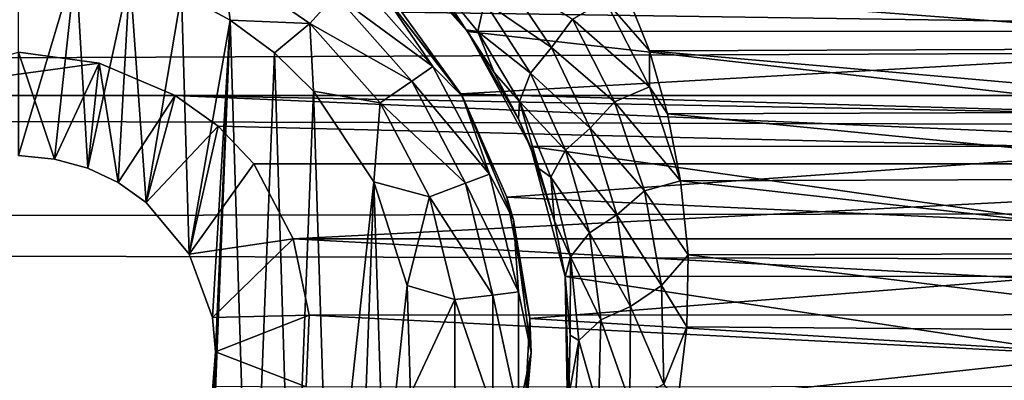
# Model space of a CAD drawing. Header units: metres. Extents: x -95 to 103, y -12 to 12.
# Tile 160 of 256: x -69.197 to -66.699, y 7.07 to 7.984. Entities that reach past the tile are written whole.
import ezdxf

# ---------------------------------------------------------------- set-up
doc = ezdxf.new("R2010")
doc.units = ezdxf.units.M
doc.layers.add('solid_P74500', color=7, linetype='CONTINUOUS')
doc.layers.add('solid_P74500_01', color=7, linetype='CONTINUOUS')

msp = doc.modelspace()

# ---------------------------------------------------------------- linework, layer by layer
at = {"layer": 'solid_P74500'}
for points in [[(-12.2, 5.05, 0.5), (-11.7, 9.776363, 0.5), (-88, 9.776363, 0.5)], [(-12.2, 5.05, 0.5), (-88, 9.776363, 0.5), (-88, 5.05, 0.5)], [(92.5, 7.752533, 9.805175), (92.5, 8.487373, 9.175829), (-94.018356, 8.209083, 9.426609)], [(92.5, 7.752533, 9.805175), (-94.018356, 8.209083, 9.426609), (-94.018356, 7.447287, 10.039319)], [(-65.338188, 7.955187, -8.304517), (-65.130051, 8.186581, -8.076503), (-68.269226, 8.185938, -8.077154)], [(-65.338188, 7.955187, -8.304517), (-68.269226, 8.185938, -8.077154), (-68.061371, 7.95457, -8.305107)], [(-68.064331, 7.958691, -9.092649), (-68.061371, 7.95457, -8.305107), (-68.269226, 8.185938, -8.077154)], [(-68.064331, 7.958691, -9.092649), (-68.269226, 8.185938, -8.077154), (-68.143059, 8.058084, -8.982758)], [(-69.054955, 8.12864, -11.8), (-69.199997, 7.64, -11.8), (-69.199997, 8.14, -11.8)], [(-69.054955, 8.12864, -11.8), (-69.108688, 7.630527, -11.8), (-69.199997, 7.64, -11.8)], [(-69.054955, 8.12864, -11.8), (-69.024689, 7.607855, -11.8), (-69.108688, 7.630527, -11.8)], [(-69.054955, 8.12864, -11.8), (-68.917511, 8.099016, -11.8), (-69.024689, 7.607855, -11.8)], [(-68.681923, 8.12711, -11.777164), (-68.663017, 7.983215, -11.8), (-68.787125, 8.050737, -11.8)], [(-68.681923, 8.12711, -11.777164), (-68.460747, 7.974443, -11.777164), (-68.663017, 7.983215, -11.8)], [(-68.396156, 8.047357, -11.712049), (-68.460747, 7.974443, -11.777164), (-68.681923, 8.12711, -11.777164)], [(-68.228165, 8.003443, -5.827108), (-65.031166, 8.13967, -5.635225), (-65.209457, 7.959397, -5.887105)], [(-68.917511, 8.099016, -11.8), (-68.947662, 7.57166, -11.8), (-69.024689, 7.607855, -11.8)], [(-68.917511, 8.099016, -11.8), (-68.876678, 7.520992, -11.8), (-68.947662, 7.57166, -11.8)], [(-68.917511, 8.099016, -11.8), (-68.787125, 8.050737, -11.8), (-68.876678, 7.520992, -11.8)], [(-68.353027, 8.096038, -11.614588), (-68.148842, 7.865563, -11.614588), (-68.396156, 8.047357, -11.712049)], [(-68.280762, 8.059238, -11.5), (-68.148842, 7.865563, -11.614588), (-68.353027, 8.096038, -11.614588)], [(-68.167862, 8.116902, -9.071674), (-68.064331, 7.958691, -9.092649), (-68.143059, 8.058084, -8.982758)], [(-68.167862, 8.116902, -9.071674), (-68.035263, 7.954477, -9.252772), (-68.064331, 7.958691, -9.092649)], [(-68.017944, 8.029526, -9.32572), (-68.035263, 7.954477, -9.252772), (-68.167862, 8.116902, -9.071674)], [(-68.017944, 8.029526, -9.32572), (-67.974449, 8.100428, -9.375034), (-67.848381, 7.913625, -9.56118)], [(-67.848381, 7.913625, -9.56118), (-67.974449, 8.100428, -9.375034), (-67.794556, 7.985523, -9.567693)], [(-68.787125, 8.050737, -11.8), (-68.767342, 7.39014, -11.8), (-68.876678, 7.520992, -11.8)], [(-68.787125, 8.050737, -11.8), (-68.663017, 7.983215, -11.8), (-68.767342, 7.39014, -11.8)], [(-68.396156, 8.047357, -11.712049), (-68.20237, 7.828617, -11.712049), (-68.460747, 7.974443, -11.777164)], [(-68.148842, 7.865563, -11.614588), (-68.20237, 7.828617, -11.712049), (-68.396156, 8.047357, -11.712049)], [(-68.280762, 8.059238, -11.5), (-68.228165, 8.003443, -5.827108), (-68.077759, 7.79618, -6.10177)], [(-68.280762, 8.059238, -11.5), (-68.077759, 7.79618, -6.10177), (-68.074165, 7.79, -11.5)], [(-68.280762, 8.059238, -11.5), (-68.074165, 7.79, -11.5), (-68.148842, 7.865563, -11.614588)], [(-67.711868, 8.035035, -9.568677), (-67.657784, 8.05173, -9.561361), (-67.599243, 7.905591, -9.682542)], [(-65.735619, 8.064089, -9.550941), (-65.797935, 7.912471, -9.676921), (-67.657784, 8.05173, -9.561361)], [(-65.797935, 7.912471, -9.676921), (-67.599243, 7.905591, -9.682542), (-67.657784, 8.05173, -9.561361)], [(-68.017944, 8.029526, -9.32572), (-67.901489, 7.849185, -9.512413), (-68.035263, 7.954477, -9.252772)], [(-68.017944, 8.029526, -9.32572), (-67.848381, 7.913625, -9.56118), (-67.901489, 7.849185, -9.512413)], [(-67.711868, 8.035035, -9.568677), (-67.599548, 7.814108, -9.754907), (-67.794556, 7.985523, -9.567693)], [(-67.711868, 8.035035, -9.568677), (-67.599243, 7.905591, -9.682542), (-67.599548, 7.814108, -9.754907)], [(-68.077759, 7.79618, -6.10177), (-68.228165, 8.003443, -5.827108), (-65.209457, 7.959397, -5.887105)], [(-68.663017, 7.983215, -11.8), (-68.708229, 7.229405, -11.8), (-68.767342, 7.39014, -11.8)], [(-68.663017, 7.983215, -11.8), (-68.731499, 6.257416, -11.8), (-68.700722, 7.142048, -11.8)], [(-68.663017, 7.983215, -11.8), (-68.611977, 6.331459, -11.8), (-68.731499, 6.257416, -11.8)], [(-68.663017, 7.983215, -11.8), (-68.700722, 7.142048, -11.8), (-68.708229, 7.229405, -11.8)], [(-68.663017, 7.983215, -11.8), (-68.550758, 7.900564, -11.8), (-68.611977, 6.331459, -11.8)], [(-68.460747, 7.974443, -11.777164), (-68.550758, 7.900564, -11.8), (-68.663017, 7.983215, -11.8)], [(-68.460747, 7.974443, -11.777164), (-68.451889, 7.80319, -11.8), (-68.550758, 7.900564, -11.8)], [(-68.460747, 7.974443, -11.777164), (-68.282532, 7.773282, -11.777164), (-68.451889, 7.80319, -11.8)], [(-68.20237, 7.828617, -11.712049), (-68.282532, 7.773282, -11.777164), (-68.460747, 7.974443, -11.777164)], [(-67.848381, 7.913625, -9.56118), (-67.794556, 7.985523, -9.567693), (-67.688118, 7.776078, -9.754655)], [(-67.599548, 7.814108, -9.754907), (-67.688118, 7.776078, -9.754655), (-67.794556, 7.985523, -9.567693)], [(-68.077759, 7.79618, -6.10177), (-65.209457, 7.959397, -5.887105), (-65.363678, 7.719777, -6.197987)], [(-67.993614, 7.85037, -9.209391), (-68.061371, 7.95457, -8.305107), (-68.064331, 7.958691, -9.092649)], [(-68.035263, 7.954477, -9.252772), (-67.993614, 7.85037, -9.209391), (-68.064331, 7.958691, -9.092649)], [(-65.498016, 7.664145, -8.573849), (-65.338188, 7.955187, -8.304517), (-68.061371, 7.95457, -8.305107)], [(-65.498016, 7.664145, -8.573849), (-68.061371, 7.95457, -8.305107), (-67.901268, 7.66248, -8.575336)], [(-67.931717, 7.732833, -9.330323), (-67.901268, 7.66248, -8.575336), (-68.061371, 7.95457, -8.305107)], [(-67.931717, 7.732833, -9.330323), (-68.061371, 7.95457, -8.305107), (-67.993614, 7.85037, -9.209391)], [(-68.035263, 7.954477, -9.252772), (-67.929161, 7.776495, -9.440274), (-67.993614, 7.85037, -9.209391)], [(-67.901489, 7.849185, -9.512413), (-67.929161, 7.776495, -9.440274), (-68.035263, 7.954477, -9.252772)], [(-68.995667, 7.873975, -4.3), (-69.597061, 7.792304, -4.3), (-69.199997, 7.901906, -4.3)], [(-69.108688, 7.630527, -11.8), (-69.199997, 7.901906, -4.3), (-69.199997, 7.64, -11.8)], [(-69.108688, 7.630527, -11.8), (-68.995667, 7.873975, -4.3), (-69.199997, 7.901906, -4.3)], [(-68.550758, 7.900564, -11.8), (-68.505363, 6.420703, -11.8), (-68.611977, 6.331459, -11.8)], [(-68.550758, 7.900564, -11.8), (-68.451889, 7.80319, -11.8), (-68.505363, 6.420703, -11.8)], [(-67.901489, 7.849185, -9.512413), (-67.848381, 7.913625, -9.56118), (-67.750389, 7.709259, -9.751215)], [(-67.750389, 7.709259, -9.751215), (-67.848381, 7.913625, -9.56118), (-67.688118, 7.776078, -9.754655)], [(-67.599548, 7.814108, -9.754907), (-67.599243, 7.905591, -9.682542), (-67.553917, 7.745763, -9.810869)], [(-65.797935, 7.912471, -9.676921), (-65.84697, 7.75142, -9.806401), (-67.599243, 7.905591, -9.682542)], [(-65.84697, 7.75142, -9.806401), (-67.553917, 7.745763, -9.810869), (-67.599243, 7.905591, -9.682542)], [(-68.995667, 7.873975, -4.3), (-68.80294, 7.792304, -4.3), (-69.597061, 7.792304, -4.3)], [(-69.108688, 7.630527, -11.8), (-69.024689, 7.607855, -11.8), (-68.995667, 7.873975, -4.3)], [(-69.024689, 7.607855, -11.8), (-68.947662, 7.57166, -11.8), (-68.995667, 7.873975, -4.3)], [(-68.947662, 7.57166, -11.8), (-68.80294, 7.792304, -4.3), (-68.995667, 7.873975, -4.3)], [(-68.148842, 7.865563, -11.614588), (-68.005745, 7.59292, -11.614588), (-68.20237, 7.828617, -11.712049)], [(-68.074165, 7.79, -11.5), (-68.005745, 7.59292, -11.614588), (-68.148842, 7.865563, -11.614588)], [(-67.929161, 7.776495, -9.440274), (-67.931717, 7.732833, -9.330323), (-67.993614, 7.85037, -9.209391)], [(-67.901489, 7.849185, -9.512413), (-67.812279, 7.653166, -9.702489), (-67.929161, 7.776495, -9.440274)], [(-67.901489, 7.849185, -9.512413), (-67.750389, 7.709259, -9.751215), (-67.812279, 7.653166, -9.702489)], [(-68.20237, 7.828617, -11.712049), (-68.066559, 7.569858, -11.712049), (-68.282532, 7.773282, -11.777164)], [(-68.005745, 7.59292, -11.614588), (-68.066559, 7.569858, -11.712049), (-68.20237, 7.828617, -11.712049)], [(-68.451889, 7.80319, -11.8), (-68.411118, 6.52597, -11.8), (-68.505363, 6.420703, -11.8)], [(-68.451889, 7.80319, -11.8), (-68.298904, 7.573346, -11.8), (-68.411118, 6.52597, -11.8)], [(-68.282532, 7.773282, -11.777164), (-68.298904, 7.573346, -11.8), (-68.451889, 7.80319, -11.8)], [(-67.961212, 7.534212, -6.422531), (-68.077759, 7.79618, -6.10177), (-65.363678, 7.719777, -6.197987)], [(-68.074165, 7.79, -11.5), (-68.077759, 7.79618, -6.10177), (-67.961212, 7.534212, -6.422531)], [(-67.599548, 7.814108, -9.754907), (-67.520653, 7.575688, -9.942784), (-67.688118, 7.776078, -9.754655)], [(-67.599548, 7.814108, -9.754907), (-67.553917, 7.745763, -9.810869), (-67.520653, 7.575688, -9.942784)], [(-85.675003, 7.792304, -1.8), (-14.325, 7.792304, -4.2), (-14.325, 7.792304, -1.8)], [(-18.802942, 7.792304, -4.2), (-14.325, 7.792304, -4.2), (-85.675003, 7.792304, -1.8)], [(-84.20311, 5.444916, -1.8), (-85.675003, 7.792304, -1.8), (-14.325, 7.792304, -1.8)], [(-19.597059, 7.792304, -4.2), (-18.802942, 7.792304, -4.2), (-85.675003, 7.792304, -1.8)], [(-23.802942, 7.792304, -4.2), (-19.597059, 7.792304, -4.2), (-85.675003, 7.792304, -1.8)], [(-24.597059, 7.792304, -4.2), (-23.802942, 7.792304, -4.2), (-85.675003, 7.792304, -1.8)], [(-28.802942, 7.792304, -4.2), (-24.597059, 7.792304, -4.2), (-85.675003, 7.792304, -1.8)], [(-29.597059, 7.792304, -4.2), (-28.802942, 7.792304, -4.2), (-85.675003, 7.792304, -1.8)], [(-33.80294, 7.792304, -4.2), (-29.597059, 7.792304, -4.2), (-85.675003, 7.792304, -1.8)], [(-34.597057, 7.792304, -4.2), (-33.80294, 7.792304, -4.2), (-85.675003, 7.792304, -1.8)], [(-38.80294, 7.792304, -4.2), (-34.597057, 7.792304, -4.2), (-85.675003, 7.792304, -1.8)], [(-39.597057, 7.792304, -4.2), (-38.80294, 7.792304, -4.2), (-85.675003, 7.792304, -1.8)], [(-43.80294, 7.792304, -4.2), (-39.597057, 7.792304, -4.2), (-85.675003, 7.792304, -1.8)], [(-44.597057, 7.792304, -4.2), (-43.80294, 7.792304, -4.2), (-85.675003, 7.792304, -1.8)], [(-48.80294, 7.792304, -4.2), (-44.597057, 7.792304, -4.2), (-85.675003, 7.792304, -1.8)], [(-49.597057, 7.792304, -4.2), (-48.80294, 7.792304, -4.2), (-85.675003, 7.792304, -1.8)], [(-53.80294, 7.792304, -4.2), (-49.597057, 7.792304, -4.2), (-85.675003, 7.792304, -1.8)], [(-54.597057, 7.792304, -4.2), (-53.80294, 7.792304, -4.2), (-85.675003, 7.792304, -1.8)], [(-58.80294, 7.792304, -4.2), (-54.597057, 7.792304, -4.2), (-85.675003, 7.792304, -1.8)], [(-59.597057, 7.792304, -4.2), (-58.80294, 7.792304, -4.2), (-85.675003, 7.792304, -1.8)], [(-63.80294, 7.792304, -4.2), (-59.597057, 7.792304, -4.2), (-85.675003, 7.792304, -1.8)], [(-64.597061, 7.792304, -4.2), (-63.80294, 7.792304, -4.2), (-85.675003, 7.792304, -1.8)], [(-68.80294, 7.792304, -4.2), (-64.597061, 7.792304, -4.2), (-85.675003, 7.792304, -1.8)], [(-68.80294, 7.792304, -4.3), (-68.80294, 7.792304, -4.2), (-85.675003, 7.792304, -1.8)], [(-69.597061, 7.792304, -4.2), (-68.80294, 7.792304, -4.3), (-85.675003, 7.792304, -1.8)], [(-83.957001, 5.406663, -1.8), (-84.20311, 5.444916, -1.8), (-14.325, 7.792304, -1.8)], [(-83.736336, 5.295372, -1.8), (-83.957001, 5.406663, -1.8), (-14.325, 7.792304, -1.8)], [(-83.736336, 5.295372, -1.8), (-14.325, 7.792304, -1.8), (-79.20311, 5.444916, -1.8)], [(-78.957001, 5.406663, -1.8), (-79.20311, 5.444916, -1.8), (-14.325, 7.792304, -1.8)], [(-78.736336, 5.295372, -1.8), (-78.957001, 5.406663, -1.8), (-14.325, 7.792304, -1.8)], [(-78.736336, 5.295372, -1.8), (-14.325, 7.792304, -1.8), (-74.20311, 5.444916, -1.8)], [(-73.957001, 5.406663, -1.8), (-74.20311, 5.444916, -1.8), (-14.325, 7.792304, -1.8)], [(-73.736336, 5.295372, -1.8), (-73.957001, 5.406663, -1.8), (-14.325, 7.792304, -1.8)], [(-73.736336, 5.295372, -1.8), (-14.325, 7.792304, -1.8), (-69.20311, 5.444916, -1.8)], [(-69.597061, 7.792304, -4.2), (-69.597061, 7.792304, -4.3), (-68.80294, 7.792304, -4.3)], [(-68.957001, 5.406663, -1.8), (-69.20311, 5.444916, -1.8), (-14.325, 7.792304, -1.8)], [(-68.736336, 5.295372, -1.8), (-68.957001, 5.406663, -1.8), (-14.325, 7.792304, -1.8)], [(-68.947662, 7.57166, -11.8), (-68.876678, 7.520992, -11.8), (-68.80294, 7.792304, -4.3)], [(-68.876678, 7.520992, -11.8), (-68.80294, 7.792304, -4.2), (-68.80294, 7.792304, -4.3)], [(-68.876678, 7.520992, -11.8), (-68.693855, 7.714148, -4.2), (-68.80294, 7.792304, -4.2)], [(-68.693855, 7.714148, -4.2), (-64.796944, 7.619055, -4.2), (-68.80294, 7.792304, -4.2)], [(-64.706146, 7.714148, -4.2), (-68.80294, 7.792304, -4.2), (-64.796944, 7.619055, -4.2)], [(-64.706146, 7.714148, -4.2), (-64.597061, 7.792304, -4.2), (-68.80294, 7.792304, -4.2)], [(-68.736336, 5.295372, -1.8), (-14.325, 7.792304, -1.8), (-64.20311, 5.444916, -1.8)], [(-68.282532, 7.773282, -11.777164), (-68.157639, 7.535316, -11.777164), (-68.298904, 7.573346, -11.8)], [(-68.066559, 7.569858, -11.712049), (-68.157639, 7.535316, -11.777164), (-68.282532, 7.773282, -11.777164)], [(-68.074165, 7.79, -11.5), (-67.961212, 7.534212, -6.422531), (-67.944298, 7.476465, -11.5)], [(-68.074165, 7.79, -11.5), (-67.944298, 7.476465, -11.5), (-68.005745, 7.59292, -11.614588)], [(-67.929161, 7.776495, -9.440274), (-67.88018, 7.606991, -9.457047), (-67.931717, 7.732833, -9.330323)], [(-67.929161, 7.776495, -9.440274), (-67.850197, 7.585193, -9.63041), (-67.88018, 7.606991, -9.457047)], [(-67.812279, 7.653166, -9.702489), (-67.850197, 7.585193, -9.63041), (-67.929161, 7.776495, -9.440274)], [(-67.750389, 7.709259, -9.751215), (-67.688118, 7.776078, -9.754655), (-67.612137, 7.550274, -9.942807)], [(-67.688118, 7.776078, -9.754655), (-67.520653, 7.575688, -9.942784), (-67.612137, 7.550274, -9.942807)], [(92.5, 6.975814, 10.372194), (92.5, 7.752533, 9.805175), (-94.018356, 7.447287, 10.039319)], [(-65.84697, 7.75142, -9.806401), (-65.878761, 7.581891, -9.938055), (-67.553917, 7.745763, -9.810869)], [(-65.878761, 7.581891, -9.938055), (-67.520653, 7.575688, -9.942784), (-67.553917, 7.745763, -9.810869)], [(-67.961212, 7.534212, -6.422531), (-65.363678, 7.719777, -6.197987), (-65.469353, 7.419488, -6.554479)], [(-67.88018, 7.606991, -9.457047), (-67.901268, 7.66248, -8.575336), (-67.931717, 7.732833, -9.330323)], [(-68.876678, 7.520992, -11.8), (-68.767342, 7.39014, -11.8), (-68.693855, 7.714148, -4.2)], [(-68.767342, 7.39014, -11.8), (-68.603058, 7.619055, -4.2), (-68.693855, 7.714148, -4.2)], [(-68.693855, 7.714148, -4.2), (-68.603058, 7.619055, -4.2), (-64.796944, 7.619055, -4.2)], [(-67.812279, 7.653166, -9.702489), (-67.750389, 7.709259, -9.751215), (-67.682587, 7.489538, -9.941881)], [(-67.682587, 7.489538, -9.941881), (-67.750389, 7.709259, -9.751215), (-67.612137, 7.550274, -9.942807)], [(-65.586349, 7.334234, -8.857709), (-65.498016, 7.664145, -8.573849), (-67.901268, 7.66248, -8.575336)], [(-65.586349, 7.334234, -8.857709), (-67.901268, 7.66248, -8.575336), (-67.813553, 7.333337, -8.858451)], [(-67.840294, 7.473468, -9.588049), (-67.813553, 7.333337, -8.858451), (-67.901268, 7.66248, -8.575336)], [(-67.840294, 7.473468, -9.588049), (-67.901268, 7.66248, -8.575336), (-67.88018, 7.606991, -9.457047)], [(-67.812279, 7.653166, -9.702489), (-67.75206, 7.443598, -9.892752), (-67.850197, 7.585193, -9.63041)], [(-67.812279, 7.653166, -9.702489), (-67.682587, 7.489538, -9.941881), (-67.75206, 7.443598, -9.892752)], [(-68.767342, 7.39014, -11.8), (-68.503395, 7.428674, -4.528224), (-68.603058, 7.619055, -4.2)], [(-64.796944, 7.619055, -4.2), (-68.603058, 7.619055, -4.2), (-68.503395, 7.428674, -4.528224)], [(-64.896561, 7.428859, -4.52792), (-64.796944, 7.619055, -4.2), (-68.503395, 7.428674, -4.528224)], [(-67.850197, 7.585193, -9.63041), (-67.840294, 7.473468, -9.588049), (-67.88018, 7.606991, -9.457047)], [(-68.298904, 7.573346, -11.8), (-68.333122, 6.641509, -11.8), (-68.411118, 6.52597, -11.8)], [(-68.298904, 7.573346, -11.8), (-68.272682, 6.76642, -11.8), (-68.333122, 6.641509, -11.8)], [(-68.298904, 7.573346, -11.8), (-68.214638, 7.310327, -11.8), (-68.272682, 6.76642, -11.8)], [(-68.157639, 7.535316, -11.777164), (-68.214638, 7.310327, -11.8), (-68.298904, 7.573346, -11.8)], [(-68.066559, 7.569858, -11.712049), (-67.99662, 7.286117, -11.712049), (-68.157639, 7.535316, -11.777164)], [(-68.005745, 7.59292, -11.614588), (-67.93206, 7.293956, -11.614588), (-68.066559, 7.569858, -11.712049)], [(-67.93206, 7.293956, -11.614588), (-67.99662, 7.286117, -11.712049), (-68.066559, 7.569858, -11.712049)], [(-67.944298, 7.476465, -11.5), (-67.93206, 7.293956, -11.614588), (-68.005745, 7.59292, -11.614588)], [(-67.850197, 7.585193, -9.63041), (-67.799583, 7.382661, -9.820079), (-67.840294, 7.473468, -9.588049)], [(-67.75206, 7.443598, -9.892752), (-67.799583, 7.382661, -9.820079), (-67.850197, 7.585193, -9.63041)], [(-67.612137, 7.550274, -9.942807), (-67.520653, 7.575688, -9.942784), (-67.501717, 7.387943, -10.08307)], [(-65.878761, 7.581891, -9.938055), (-65.894386, 7.392529, -10.079708), (-67.520653, 7.575688, -9.942784)], [(-65.894386, 7.392529, -10.079708), (-67.501717, 7.387943, -10.08307), (-67.520653, 7.575688, -9.942784)], [(-67.682587, 7.489538, -9.941881), (-67.612137, 7.550274, -9.942807), (-67.569382, 7.310532, -10.129299)], [(-67.612137, 7.550274, -9.942807), (-67.501717, 7.387943, -10.08307), (-67.569382, 7.310532, -10.129299)], [(-68.157639, 7.535316, -11.777164), (-68.093323, 7.274375, -11.777164), (-68.214638, 7.310327, -11.8)], [(-67.99662, 7.286117, -11.712049), (-68.093323, 7.274375, -11.777164), (-68.157639, 7.535316, -11.777164)], [(-67.902901, 7.226828, -6.766441), (-67.961212, 7.534212, -6.422531), (-65.469353, 7.419488, -6.554479)], [(-67.944298, 7.476465, -11.5), (-67.961212, 7.534212, -6.422531), (-67.902901, 7.226828, -6.766441)], [(-67.944298, 7.476465, -11.5), (-67.902901, 7.226828, -6.766441), (-67.900002, 7.14, -11.5)], [(-67.944298, 7.476465, -11.5), (-67.900002, 7.14, -11.5), (-67.93206, 7.293956, -11.614588)], [(-67.813293, 7.332494, -9.71944), (-67.813553, 7.333337, -8.858451), (-67.840294, 7.473468, -9.588049)], [(-67.799583, 7.382661, -9.820079), (-67.813293, 7.332494, -9.71944), (-67.840294, 7.473468, -9.588049)], [(-67.75206, 7.443598, -9.892752), (-67.682587, 7.489538, -9.941881), (-67.64769, 7.256926, -10.13025)], [(-67.64769, 7.256926, -10.13025), (-67.682587, 7.489538, -9.941881), (-67.569382, 7.310532, -10.129299)], [(92.5, 6.975814, 10.372194), (-94.018356, 7.447287, 10.039319), (-94.018356, 6.639937, 10.59062)], [(-67.75206, 7.443598, -9.892752), (-67.723167, 7.222837, -10.080328), (-67.799583, 7.382661, -9.820079)], [(-67.75206, 7.443598, -9.892752), (-67.64769, 7.256926, -10.13025), (-67.723167, 7.222837, -10.080328)], [(-68.767342, 7.39014, -11.8), (-68.708229, 7.229405, -11.8), (-68.503395, 7.428674, -4.528224)], [(-68.708229, 7.229405, -11.8), (-68.462601, 7.234941, -4.831732), (-68.503395, 7.428674, -4.528224)], [(-64.937241, 7.236759, -4.829008), (-64.896561, 7.428859, -4.52792), (-68.503395, 7.428674, -4.528224)], [(-64.937241, 7.236759, -4.829008), (-68.503395, 7.428674, -4.528224), (-68.462601, 7.234941, -4.831732)], [(-67.902901, 7.226828, -6.766441), (-65.469353, 7.419488, -6.554479), (-65.498337, 7.079858, -6.919943)], [(-67.799583, 7.382661, -9.820079), (-67.800697, 7.184258, -9.852427), (-67.813293, 7.332494, -9.71944)], [(-67.799583, 7.382661, -9.820079), (-67.779144, 7.171193, -10.006481), (-67.800697, 7.184258, -9.852427)], [(-67.723167, 7.222837, -10.080328), (-67.779144, 7.171193, -10.006481), (-67.799583, 7.382661, -9.820079)], [(-67.569382, 7.310532, -10.129299), (-67.501717, 7.387943, -10.08307), (-67.504425, 7.205236, -10.21443)], [(-65.89328, 7.193082, -10.222992), (-67.504425, 7.205236, -10.21443), (-67.501717, 7.387943, -10.08307)], [(-65.894386, 7.392529, -10.079708), (-65.89328, 7.193082, -10.222992), (-67.501717, 7.387943, -10.08307)], [(-65.592743, 6.998838, -9.125035), (-65.586349, 7.334234, -8.857709), (-67.813553, 7.333337, -8.858451)], [(-65.592743, 6.998838, -9.125035), (-67.813553, 7.333337, -8.858451), (-67.807381, 6.99762, -9.125969)], [(-67.80423, 7.031255, -9.986495), (-67.807381, 6.99762, -9.125969), (-67.813553, 7.333337, -8.858451)], [(-67.800697, 7.184258, -9.852427), (-67.813553, 7.333337, -8.858451), (-67.813293, 7.332494, -9.71944)], [(-67.80423, 7.031255, -9.986495), (-67.813553, 7.333337, -8.858451), (-67.800697, 7.184258, -9.852427)], [(-68.214638, 7.310327, -11.8), (-68.205719, 7.034285, -11.8), (-68.272682, 6.76642, -11.8)], [(-68.093323, 7.274375, -11.777164), (-68.205719, 7.034285, -11.8), (-68.214638, 7.310327, -11.8)], [(-67.93206, 7.293956, -11.614588), (-67.93206, 6.986044, -11.614588), (-67.99662, 7.286117, -11.712049)], [(-67.900002, 7.14, -11.5), (-67.93206, 6.986044, -11.614588), (-67.93206, 7.293956, -11.614588)], [(-67.64769, 7.256926, -10.13025), (-67.569382, 7.310532, -10.129299), (-67.563194, 7.059873, -10.311363)], [(-67.569382, 7.310532, -10.129299), (-67.504425, 7.205236, -10.21443), (-67.563194, 7.059873, -10.311363)], [(-68.093323, 7.274375, -11.777164), (-68.093323, 7.005625, -11.777164), (-68.205719, 7.034285, -11.8)], [(-67.99662, 7.286117, -11.712049), (-67.99662, 6.993884, -11.712049), (-68.093323, 7.274375, -11.777164)], [(-67.99662, 6.993884, -11.712049), (-68.093323, 7.005625, -11.777164), (-68.093323, 7.274375, -11.777164)], [(-67.93206, 6.986044, -11.614588), (-67.99662, 6.993884, -11.712049), (-67.99662, 7.286117, -11.712049)], [(-67.723167, 7.222837, -10.080328), (-67.64769, 7.256926, -10.13025), (-67.649017, 7.014533, -10.313454)], [(-67.649017, 7.014533, -10.313454), (-67.64769, 7.256926, -10.13025), (-67.563194, 7.059873, -10.311363)], [(-68.708229, 7.229405, -11.8), (-68.700722, 7.142048, -11.8), (-68.462601, 7.234941, -4.831732)], [(-68.700722, 7.142048, -11.8), (-68.470741, 7.053593, -5.092822), (-68.462601, 7.234941, -4.831732)], [(-64.929634, 7.055848, -5.089697), (-68.462601, 7.234941, -4.831732), (-68.470741, 7.053593, -5.092822)], [(-64.929634, 7.055848, -5.089697), (-64.937241, 7.236759, -4.829008), (-68.462601, 7.234941, -4.831732)], [(-67.920128, 6.912104, -7.087512), (-67.902901, 7.226828, -6.766441), (-65.498337, 7.079858, -6.919943)], [(-67.900002, 7.14, -11.5), (-67.902901, 7.226828, -6.766441), (-67.920128, 6.912104, -7.087512)], [(-67.723167, 7.222837, -10.080328), (-67.728493, 6.993838, -10.262398), (-67.779144, 7.171193, -10.006481)], [(-67.723167, 7.222837, -10.080328), (-67.649017, 7.014533, -10.313454), (-67.728493, 6.993838, -10.262398)], [(-67.563194, 7.059873, -10.311363), (-67.504425, 7.205236, -10.21443), (-67.527473, 7.01674, -10.344823)], [(-65.89328, 7.193082, -10.222992), (-67.527473, 7.01674, -10.344823), (-67.504425, 7.205236, -10.21443)], [(-67.779144, 7.171193, -10.006481), (-67.80423, 7.031255, -9.986495), (-67.800697, 7.184258, -9.852427)], [(-67.779144, 7.171193, -10.006481), (-67.791199, 6.953621, -10.186873), (-67.80423, 7.031255, -9.986495)], [(-67.728493, 6.993838, -10.262398), (-67.791199, 6.953621, -10.186873), (-67.779144, 7.171193, -10.006481)], [(-65.89328, 7.193082, -10.222992), (-65.871651, 6.995722, -10.359048), (-67.527473, 7.01674, -10.344823)], [(-68.731499, 6.257416, -11.8), (-68.707512, 7.05461, -11.8), (-68.700722, 7.142048, -11.8)], [(-68.700722, 7.142048, -11.8), (-68.707512, 7.05461, -11.8), (-68.470741, 7.053593, -5.092822)], [(-67.900002, 7.14, -11.5), (-67.920128, 6.912104, -7.087512), (-67.944298, 6.803535, -11.5)], [(-67.900002, 7.14, -11.5), (-67.944298, 6.803535, -11.5), (-67.93206, 6.986044, -11.614588)], [(-67.920128, 6.912104, -7.087512), (-65.498337, 7.079858, -6.919943), (-65.441574, 6.754933, -7.237463)]]:
    msp.add_3dface(points, dxfattribs=at)
at = {"layer": 'solid_P74500_01'}
for points in [[(-92.5, 7.788958, 8.459974), (-92.5, 8.940191, 7.233159), (92.5, 8.572252, 7.665731)], [(-92.5, 7.788958, 8.459974), (92.5, 8.572252, 7.665731), (92.5, 7.29035, 8.893468)], [(-92.5, 6.467994, 9.508519), (-92.5, 7.788958, 8.459974), (92.5, 7.29035, 8.893468)], [(-92.5, 6.467994, 9.508519), (92.5, 7.29035, 8.893468), (92.5, 5.836015, 9.908373)]]:
    msp.add_3dface(points, dxfattribs=at)

doc.saveas('drawing.dxf')
